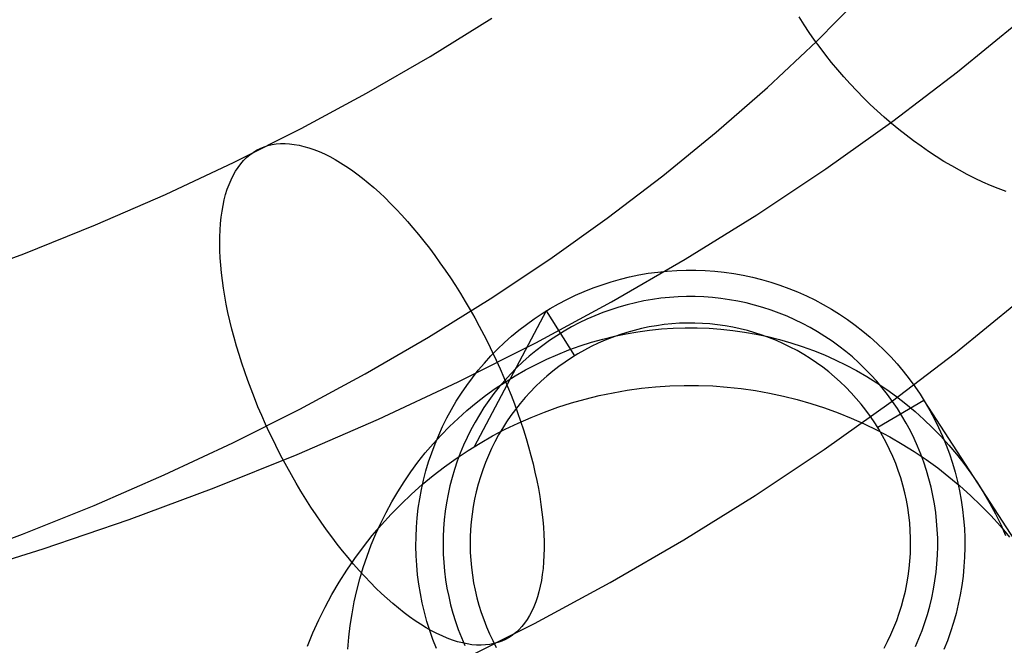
# Model space of a CAD drawing. Header units: millimetres. Extents: x 119 to 175.9, y -203.1 to -153.8.
# Tile 188 of 256: x 161.6 to 165.1, y -196.9 to -194.7. Entities that reach past the tile are written whole.
import ezdxf

# ---------------------------------------------------------------- set-up
doc = ezdxf.new("R2010")
doc.units = ezdxf.units.MM
doc.header["$MEASUREMENT"] = 0
doc.layers.add('Layer 01', color=5, linetype='Continuous', true_color=0x0000ff)

msp = doc.modelspace()

# ---------------------------------------------------------------- linework, layer by layer
at = {"layer": 'Layer 01'}
for p, q in [((164.433, -194.7532, 25.1309), (164.6002, -194.5841, 25.3096)), ((163.048, -194.8072, 23.0495), (163.2689, -194.6701, 23.1944)), ((164.3884, -194.6936, 25.1113), (164.3708, -194.6659, 25.1022)), ((164.938, -194.8627, 23.0033), (165.1602, -194.6812, 23.1953)), ((164.4068, -194.7212, 25.1196), (164.3884, -194.6936, 25.1113)), ((164.4259, -194.7486, 25.1269), (164.4068, -194.7212, 25.1196)), ((164.2575, -194.9182, 24.9565), (164.433, -194.7532, 25.1309)), ((164.4456, -194.7756, 25.1333), (164.4259, -194.7486, 25.1269)), ((164.4661, -194.8024, 25.1388), (164.4456, -194.7756, 25.1333)), ((162.8204, -194.9391, 22.91), (163.048, -194.8072, 23.0495)), ((164.4872, -194.8289, 25.1434), (164.4661, -194.8024, 25.1388)), ((164.5089, -194.855, 25.147), (164.4872, -194.8289, 25.1434)), ((164.5312, -194.8807, 25.1496), (164.5089, -194.855, 25.147)), ((164.7068, -195.039, 22.817), (164.938, -194.8627, 23.0033)), ((164.5541, -194.906, 25.1513), (164.5312, -194.8807, 25.1496)), ((164.0739, -195.079, 24.7865), (164.2575, -194.9182, 24.9565)), ((164.5775, -194.9308, 25.1521), (164.5541, -194.906, 25.1513)), ((164.6014, -194.9552, 25.1519), (164.5775, -194.9308, 25.1521)), ((162.5863, -195.0656, 22.7763), (162.8204, -194.9391, 22.91)), ((164.6258, -194.979, 25.1507), (164.6014, -194.9552, 25.1519)), ((164.6507, -195.0023, 25.1486), (164.6258, -194.979, 25.1507)), ((164.676, -195.0251, 25.1455), (164.6507, -195.0023, 25.1486)), ((164.467, -195.2097, 22.6366), (164.7068, -195.039, 22.817)), ((164.7017, -195.0472, 25.1415), (164.676, -195.0251, 25.1455)), ((162.3462, -195.1865, 22.6485), (162.5863, -195.0656, 22.7763)), ((164.7277, -195.0687, 25.1366), (164.7017, -195.0472, 25.1415)), ((164.7541, -195.0896, 25.1307), (164.7277, -195.0687, 25.1366)), ((163.8824, -195.2354, 24.6211), (164.0739, -195.079, 24.7865)), ((164.7808, -195.1098, 25.1239), (164.7541, -195.0896, 25.1307)), ((164.8077, -195.1293, 25.1162), (164.7808, -195.1098, 25.1239)), ((162.4137, -195.1511, 22.8349), (162.4262, -195.1434, 22.8041)), ((162.4262, -195.1434, 22.8041), (162.4393, -195.1368, 22.7733)), ((162.4393, -195.1368, 22.7733), (162.4529, -195.1312, 22.7425)), ((162.4529, -195.1312, 22.7425), (162.467, -195.1267, 22.7117)), ((162.467, -195.1267, 22.7117), (162.4816, -195.1233, 22.681)), ((162.4816, -195.1233, 22.681), (162.4967, -195.121, 22.6505)), ((162.4967, -195.121, 22.6505), (162.5122, -195.1197, 22.6201)), ((162.5122, -195.1197, 22.6201), (162.5282, -195.1195, 22.5899)), ((162.5282, -195.1195, 22.5899), (162.5445, -195.1204, 22.56)), ((162.5445, -195.1204, 22.56), (162.5613, -195.1224, 22.5303)), ((162.5613, -195.1224, 22.5303), (162.5785, -195.1255, 22.5009)), ((162.5785, -195.1255, 22.5009), (162.596, -195.1296, 22.4719)), ((162.596, -195.1296, 22.4719), (162.6139, -195.1348, 22.4433)), ((162.6139, -195.1348, 22.4433), (162.632, -195.1411, 22.4151)), ((162.632, -195.1411, 22.4151), (162.6505, -195.1484, 22.3873)), ((162.6505, -195.1484, 22.3873), (162.6692, -195.1568, 22.36)), ((164.8349, -195.148, 25.1075), (164.8077, -195.1293, 25.1162)), ((164.8623, -195.1661, 25.098), (164.8349, -195.148, 25.1075)), ((162.3693, -195.1922, 22.9573), (162.3795, -195.1804, 22.9269)), ((162.3795, -195.1804, 22.9269), (162.3903, -195.1696, 22.8964)), ((162.3903, -195.1696, 22.8964), (162.4017, -195.1599, 22.8657)), ((162.4017, -195.1599, 22.8657), (162.4137, -195.1511, 22.8349)), ((162.6692, -195.1568, 22.36), (162.6882, -195.1662, 22.3332)), ((162.6882, -195.1662, 22.3332), (162.7074, -195.1766, 22.307)), ((162.7074, -195.1766, 22.307), (162.7269, -195.1881, 22.2814)), ((164.8899, -195.1833, 25.0876), (164.8623, -195.1661, 25.098)), ((164.9175, -195.1998, 25.0763), (164.8899, -195.1833, 25.0876)), ((162.1001, -195.3017, 22.5268), (162.3462, -195.1865, 22.6485)), ((162.3423, -195.2335, 23.047), (162.3507, -195.2188, 23.0174)), ((162.3507, -195.2188, 23.0174), (162.3597, -195.205, 22.9874)), ((162.3597, -195.205, 22.9874), (162.3693, -195.1922, 22.9573)), ((162.7269, -195.1881, 22.2814), (162.7464, -195.2006, 22.2563)), ((162.7464, -195.2006, 22.2563), (162.7662, -195.214, 22.2319)), ((162.7662, -195.214, 22.2319), (162.7861, -195.2284, 22.2082)), ((164.2189, -195.3746, 22.4622), (164.467, -195.2097, 22.6366)), ((164.9453, -195.2155, 25.0641), (164.9175, -195.1998, 25.0763)), ((164.9732, -195.2303, 25.0511), (164.9453, -195.2155, 25.0641)), ((162.3275, -195.2658, 23.1053), (162.3346, -195.2492, 23.0763)), ((162.3346, -195.2492, 23.0763), (162.3423, -195.2335, 23.047)), ((162.7861, -195.2284, 22.2082), (162.8061, -195.2438, 22.1852)), ((162.8061, -195.2438, 22.1852), (162.8261, -195.2601, 22.1629)), ((163.6833, -195.3872, 24.4606), (163.8824, -195.2354, 24.6211)), ((165.0011, -195.2443, 25.0372), (164.9732, -195.2303, 25.0511)), ((165.029, -195.2575, 25.0226), (165.0011, -195.2443, 25.0372)), ((162.3154, -195.3017, 23.1621), (162.3211, -195.2833, 23.1339)), ((162.3211, -195.2833, 23.1339), (162.3275, -195.2658, 23.1053)), ((162.8261, -195.2601, 22.1629), (162.8463, -195.2773, 22.1413)), ((162.8463, -195.2773, 22.1413), (162.8664, -195.2954, 22.1206)), ((165.0569, -195.2697, 25.0071), (165.029, -195.2575, 25.0226)), ((165.0847, -195.2811, 24.9909), (165.0569, -195.2697, 25.0071)), ((165.1124, -195.2916, 24.9739), (165.0847, -195.2811, 24.9909)), ((161.8485, -195.411, 22.4112), (162.1001, -195.3017, 22.5268)), ((162.3059, -195.3411, 23.2171), (162.3103, -195.321, 23.1898)), ((162.3103, -195.321, 23.1898), (162.3154, -195.3017, 23.1621)), ((162.8664, -195.2954, 22.1206), (162.8866, -195.3144, 22.1006)), ((162.8866, -195.3144, 22.1006), (162.9068, -195.3342, 22.0815)), ((162.3023, -195.362, 23.2438), (162.3059, -195.3411, 23.2171)), ((162.9068, -195.3342, 22.0815), (162.9269, -195.3548, 22.0632)), ((162.9269, -195.3548, 22.0632), (162.947, -195.3763, 22.0457)), ((162.2969, -195.4062, 23.2956), (162.2992, -195.3837, 23.27)), ((162.2992, -195.3837, 23.27), (162.3023, -195.362, 23.2438)), ((162.947, -195.3763, 22.0457), (162.9669, -195.3985, 22.0292)), ((163.4767, -195.5342, 24.3052), (163.6833, -195.3872, 24.4606)), ((163.9627, -195.5337, 22.294), (164.2189, -195.3746, 22.4622)), ((161.5915, -195.5144, 22.3019), (161.8485, -195.411, 22.4112)), ((162.2944, -195.4533, 23.3449), (162.2953, -195.4294, 23.3206)), ((162.2953, -195.4294, 23.3206), (162.2969, -195.4062, 23.2956)), ((162.9669, -195.3985, 22.0292), (162.9868, -195.4215, 22.0136)), ((162.9868, -195.4215, 22.0136), (163.0065, -195.4452, 21.9989)), ((162.2942, -195.4779, 23.3686), (162.2944, -195.4533, 23.3449)), ((163.0065, -195.4452, 21.9989), (163.0261, -195.4695, 21.9852)), ((162.2947, -195.5032, 23.3916), (162.2942, -195.4779, 23.3686)), ((163.0261, -195.4695, 21.9852), (163.0455, -195.4946, 21.9725)), ((163.0455, -195.4946, 21.9725), (163.0647, -195.5202, 21.9607)), ((161.3296, -195.6116, 22.1991), (161.5915, -195.5144, 22.3019)), ((162.2959, -195.5291, 23.4138), (162.2947, -195.5032, 23.3916)), ((162.2978, -195.5555, 23.4353), (162.2959, -195.5291, 23.4138)), ((163.0647, -195.5202, 21.9607), (163.0836, -195.5465, 21.9499)), ((163.263, -195.6764, 24.1549), (163.4767, -195.5342, 24.3052)), ((163.6988, -195.6866, 22.1323), (163.9627, -195.5337, 22.294)), ((162.3003, -195.5826, 23.456), (162.2978, -195.5555, 23.4353)), ((163.0836, -195.5465, 21.9499), (163.1024, -195.5734, 21.9401)), ((162.3036, -195.6101, 23.4759), (162.3003, -195.5826, 23.456)), ((163.1024, -195.5734, 21.9401), (163.1208, -195.6007, 21.9314)), ((163.1208, -195.6007, 21.9314), (163.1389, -195.6286, 21.9236)), ((163.6971, -195.6149, -9.4635), (163.73, -195.6056, -9.4633)), ((163.73, -195.6056, -9.4633), (163.7631, -195.5974, -9.4631)), ((163.7631, -195.5974, -9.4631), (163.7965, -195.5905, -9.4629)), ((163.7965, -195.5905, -9.4629), (163.8302, -195.5846, -9.4628)), ((163.8302, -195.5846, -9.4628), (163.864, -195.58, -9.4627)), ((163.864, -195.58, -9.4627), (163.898, -195.5765, -9.4626)), ((163.898, -195.5765, -9.4626), (163.932, -195.5742, -9.4626)), ((163.932, -195.5742, -9.4626), (163.9662, -195.5731, -9.4626)), ((163.9662, -195.5731, -9.4626), (164.0003, -195.5732, -9.4626)), ((164.0003, -195.5732, -9.4626), (164.0344, -195.5745, -9.4626)), ((164.0344, -195.5745, -9.4626), (164.0685, -195.5769, -9.4626)), ((164.0685, -195.5769, -9.4626), (164.1024, -195.5805, -9.4627)), ((164.1024, -195.5805, -9.4627), (164.1362, -195.5853, -9.4628)), ((164.1362, -195.5853, -9.4628), (164.1699, -195.5913, -9.4629)), ((164.1699, -195.5913, -9.4629), (164.2033, -195.5984, -9.4631)), ((164.2033, -195.5984, -9.4631), (164.2364, -195.6067, -9.4633)), ((164.2364, -195.6067, -9.4633), (164.2692, -195.6162, -9.4635)), ((162.3076, -195.6381, 23.495), (162.3036, -195.6101, 23.4759)), ((162.3122, -195.6666, 23.5132), (162.3076, -195.6381, 23.495)), ((163.1389, -195.6286, 21.9236), (163.1568, -195.657, 21.917)), ((163.6007, -195.6495, -9.4642), (163.6324, -195.6368, -9.4639)), ((163.6324, -195.6368, -9.4639), (163.6646, -195.6253, -9.4637)), ((163.6646, -195.6253, -9.4637), (163.6971, -195.6149, -9.4635)), ((164.2692, -195.6162, -9.4635), (164.3017, -195.6267, -9.4637)), ((164.3017, -195.6267, -9.4637), (164.3337, -195.6384, -9.464)), ((164.3337, -195.6384, -9.464), (164.3654, -195.6512, -9.4642)), ((162.3176, -195.6956, 23.5306), (162.3122, -195.6666, 23.5132)), ((163.0423, -195.8134, 24.0101), (163.263, -195.6764, 24.1549)), ((163.1568, -195.657, 21.917), (163.1742, -195.6857, 21.9113)), ((163.5085, -195.6939, -9.4652), (163.5387, -195.678, -9.4648)), ((163.5387, -195.678, -9.4648), (163.5695, -195.6632, -9.4645)), ((163.5695, -195.6632, -9.4645), (163.6007, -195.6495, -9.4642)), ((163.8451, -195.6784, -9.5632), (163.8147, -195.6837, -9.5633)), ((163.8756, -195.6742, -9.5631), (163.8451, -195.6784, -9.5632)), ((163.9062, -195.6711, -9.5631), (163.8756, -195.6742, -9.5631)), ((163.9369, -195.669, -9.563), (163.9062, -195.6711, -9.5631)), ((163.9676, -195.668, -9.563), (163.9369, -195.669, -9.563)), ((163.9984, -195.6681, -9.563), (163.9676, -195.668, -9.563)), ((164.0292, -195.6692, -9.563), (163.9984, -195.6681, -9.563)), ((164.0599, -195.6715, -9.5631), (164.0292, -195.6692, -9.563)), ((164.0905, -195.6747, -9.5631), (164.0599, -195.6715, -9.5631)), ((164.1209, -195.6791, -9.5632), (164.0905, -195.6747, -9.5631)), ((164.3654, -195.6512, -9.4642), (164.3966, -195.6651, -9.4645)), ((164.3966, -195.6651, -9.4645), (164.4273, -195.6801, -9.4649)), ((162.3236, -195.7249, 23.547), (162.3176, -195.6956, 23.5306)), ((163.1742, -195.6857, 21.9113), (163.1914, -195.7149, 21.9068)), ((163.4274, -195.8333, 21.9773), (163.6988, -195.6866, 22.1323)), ((163.4498, -195.7287, -9.4659), (163.4788, -195.7108, -9.4655)), ((163.4788, -195.7108, -9.4655), (163.5085, -195.6939, -9.4652)), ((163.7251, -195.7057, -9.5638), (163.6958, -195.715, -9.564)), ((163.7547, -195.6973, -9.5636), (163.7251, -195.7057, -9.5638)), ((163.7846, -195.69, -9.5635), (163.7547, -195.6973, -9.5636)), ((163.8147, -195.6837, -9.5633), (163.7846, -195.69, -9.5635)), ((164.1512, -195.6844, -9.5633), (164.1209, -195.6791, -9.5632)), ((164.1813, -195.6909, -9.5635), (164.1512, -195.6844, -9.5633)), ((164.2112, -195.6983, -9.5636), (164.1813, -195.6909, -9.5635)), ((164.2408, -195.7068, -9.5638), (164.2112, -195.6983, -9.5636)), ((164.27, -195.7164, -9.564), (164.2408, -195.7068, -9.5638)), ((164.4273, -195.6801, -9.4649), (164.4574, -195.6961, -9.4652)), ((164.4574, -195.6961, -9.4652), (164.487, -195.7131, -9.4656)), ((164.487, -195.7131, -9.4656), (164.516, -195.7312, -9.466)), ((164.9315, -195.8694, 23.9634), (165.1535, -195.6881, 24.1551)), ((162.3302, -195.7545, 23.5626), (162.3236, -195.7249, 23.547)), ((163.1914, -195.7149, 21.9068), (163.2081, -195.7445, 21.9033)), ((163.4642, -195.7196, -9.4657), (163.2058, -196.2061, 32.4373)), ((163.2081, -195.7445, 21.9033), (163.2244, -195.7744, 21.9008)), ((163.3936, -195.7676, -9.4668), (163.4214, -195.7477, -9.4663)), ((163.4214, -195.7477, -9.4663), (163.4498, -195.7287, -9.4659)), ((163.4642, -195.7196, -9.4657), (163.5662, -195.8806, -9.666)), ((163.6101, -195.7492, -9.5647), (163.5824, -195.7626, -9.565)), ((163.6383, -195.7368, -9.5645), (163.6101, -195.7492, -9.5647)), ((163.6668, -195.7254, -9.5642), (163.6383, -195.7368, -9.5645)), ((163.6958, -195.715, -9.564), (163.6668, -195.7254, -9.5642)), ((164.2989, -195.7269, -9.5643), (164.27, -195.7164, -9.564)), ((164.3275, -195.7384, -9.5645), (164.2989, -195.7269, -9.5643)), ((164.3556, -195.7509, -9.5648), (164.3275, -195.7384, -9.5645)), ((164.516, -195.7312, -9.466), (164.5443, -195.7503, -9.4664)), ((162.3375, -195.7845, 23.5772), (162.3302, -195.7545, 23.5626)), ((162.3455, -195.8148, 23.5908), (162.3375, -195.7845, 23.5772)), ((163.2244, -195.7744, 21.9008), (163.2404, -195.8045, 21.8994)), ((163.3666, -195.7884, -9.4672), (163.3936, -195.7676, -9.4668)), ((163.5551, -195.7769, -9.5653), (163.5284, -195.7921, -9.5657)), ((163.5824, -195.7626, -9.565), (163.5551, -195.7769, -9.5653)), ((163.8061, -195.7825, -9.6639), (163.7795, -195.789, -9.664)), ((163.8329, -195.7769, -9.6637), (163.8061, -195.7825, -9.6639)), ((163.8599, -195.7722, -9.6636), (163.8329, -195.7769, -9.6637)), ((163.8348, -195.7883, 11.4895), (163.8772, -195.7839, 11.4896)), ((163.8871, -195.7685, -9.6636), (163.8599, -195.7722, -9.6636)), ((163.8772, -195.7839, 11.4896), (163.9198, -195.7811, 11.4897)), ((163.9144, -195.7657, -9.6635), (163.8871, -195.7685, -9.6636)), ((163.9417, -195.7638, -9.6635), (163.9144, -195.7657, -9.6635)), ((163.9198, -195.7811, 11.4897), (163.9625, -195.7797, 11.4897)), ((163.9691, -195.763, -9.6634), (163.9417, -195.7638, -9.6635)), ((163.9625, -195.7797, 11.4897), (164.0052, -195.7798, 11.4897)), ((163.9965, -195.763, -9.6634), (163.9691, -195.763, -9.6634)), ((164.0239, -195.764, -9.6635), (163.9965, -195.763, -9.6634)), ((164.0052, -195.7798, 11.4897), (164.0478, -195.7814, 11.4897)), ((164.0512, -195.766, -9.6635), (164.0239, -195.764, -9.6635)), ((164.0478, -195.7814, 11.4897), (164.0904, -195.7844, 11.4896)), ((164.0785, -195.7689, -9.6636), (164.0512, -195.766, -9.6635)), ((164.1056, -195.7728, -9.6636), (164.0785, -195.7689, -9.6636)), ((164.0904, -195.7844, 11.4896), (164.1328, -195.789, 11.4895)), ((164.1326, -195.7776, -9.6637), (164.1056, -195.7728, -9.6636)), ((164.1594, -195.7833, -9.6639), (164.1326, -195.7776, -9.6637)), ((164.186, -195.7899, -9.664), (164.1594, -195.7833, -9.6639)), ((164.3832, -195.7644, -9.5651), (164.3556, -195.7509, -9.5648)), ((164.4104, -195.7789, -9.5654), (164.3832, -195.7644, -9.5651)), ((164.4371, -195.7942, -9.5657), (164.4104, -195.7789, -9.5654)), ((164.5443, -195.7503, -9.4664), (164.572, -195.7703, -9.4668)), ((164.572, -195.7703, -9.4668), (164.5989, -195.7913, -9.4673)), ((162.3541, -195.8453, 23.6035), (162.3455, -195.8148, 23.5908)), ((162.8149, -195.9451, 23.8708), (163.0423, -195.8134, 24.0101)), ((163.2404, -195.8045, 21.8994), (163.2559, -195.835, 21.8991)), ((163.3148, -195.8329, -9.4682), (163.3403, -195.8102, -9.4677)), ((163.3403, -195.8102, -9.4677), (163.3666, -195.7884, -9.4672)), ((163.5022, -195.8083, -9.566), (163.4766, -195.8254, -9.5664)), ((163.5284, -195.7921, -9.5657), (163.5022, -195.8083, -9.566)), ((163.6672, -195.8203, 11.4889), (163.7086, -195.8101, 11.4891)), ((163.7012, -195.8141, -9.6645), (163.6758, -195.8242, -9.6648)), ((163.727, -195.8048, -9.6643), (163.7012, -195.8141, -9.6645)), ((163.7086, -195.8101, 11.4891), (163.7504, -195.8014, 11.4893)), ((163.7531, -195.7964, -9.6642), (163.727, -195.8048, -9.6643)), ((163.7504, -195.8014, 11.4893), (163.7925, -195.7941, 11.4894)), ((163.7795, -195.789, -9.664), (163.7531, -195.7964, -9.6642)), ((163.7925, -195.7941, 11.4894), (163.8348, -195.7883, 11.4895)), ((164.1328, -195.789, 11.4895), (164.1751, -195.795, 11.4894)), ((164.1751, -195.795, 11.4894), (164.2171, -195.8024, 11.4892)), ((164.2123, -195.7975, -9.6642), (164.186, -195.7899, -9.664)), ((164.2384, -195.806, -9.6644), (164.2123, -195.7975, -9.6642)), ((164.2171, -195.8024, 11.4892), (164.2588, -195.8114, 11.489)), ((164.2641, -195.8154, -9.6646), (164.2384, -195.806, -9.6644)), ((164.2588, -195.8114, 11.489), (164.3002, -195.8217, 11.4888)), ((164.2895, -195.8256, -9.6648), (164.2641, -195.8154, -9.6646)), ((164.4632, -195.8105, -9.5661), (164.4371, -195.7942, -9.5657)), ((164.4887, -195.8277, -9.5664), (164.4632, -195.8105, -9.5661)), ((164.5989, -195.7913, -9.4673), (164.6251, -195.8132, -9.4677)), ((164.6251, -195.8132, -9.4677), (164.6505, -195.836, -9.4682)), ((162.3634, -195.876, 23.6152), (162.3541, -195.8453, 23.6035)), ((163.1489, -195.9735, 21.8291), (163.4274, -195.8333, 21.9773)), ((163.2559, -195.835, 21.8991), (163.2709, -195.8656, 21.8999)), ((163.2901, -195.8564, -9.4687), (163.3148, -195.8329, -9.4682)), ((163.4516, -195.8433, -9.5668), (163.4272, -195.8621, -9.5672)), ((163.4766, -195.8254, -9.5664), (163.4516, -195.8433, -9.5668)), ((163.5453, -195.8593, 11.488), (163.5855, -195.8449, 11.4883)), ((163.5855, -195.8449, 11.4883), (163.6261, -195.8319, 11.4886)), ((163.626, -195.8471, -9.6653), (163.6017, -195.8599, -9.6655)), ((163.6507, -195.8353, -9.665), (163.626, -195.8471, -9.6653)), ((163.6261, -195.8319, 11.4886), (163.6672, -195.8203, 11.4889)), ((163.6758, -195.8242, -9.6648), (163.6507, -195.8353, -9.665)), ((164.3146, -195.8368, -9.665), (164.2895, -195.8256, -9.6648)), ((164.3002, -195.8217, 11.4888), (164.3413, -195.8335, 11.4886)), ((164.3392, -195.8488, -9.6653), (164.3146, -195.8368, -9.665)), ((164.3634, -195.8616, -9.6656), (164.3392, -195.8488, -9.6653)), ((164.3413, -195.8335, 11.4886), (164.3818, -195.8467, 11.4883)), ((164.3818, -195.8467, 11.4883), (164.4219, -195.8613, 11.488)), ((164.5136, -195.8458, -9.5668), (164.4887, -195.8277, -9.5664)), ((164.5379, -195.8647, -9.5672), (164.5136, -195.8458, -9.5668)), ((164.6505, -195.836, -9.4682), (164.6751, -195.8596, -9.4687)), ((162.3732, -195.9069, 23.6259), (162.3634, -195.876, 23.6152)), ((163.2432, -195.906, -9.4697), (163.2662, -195.8808, -9.4692)), ((163.2662, -195.8808, -9.4692), (163.2901, -195.8564, -9.4687)), ((163.2709, -195.8656, 21.8999), (163.2854, -195.8964, 21.9017)), ((163.4035, -195.8817, -9.5676), (163.3805, -195.9022, -9.5681)), ((163.4272, -195.8621, -9.5672), (163.4035, -195.8817, -9.5676)), ((163.4666, -195.8923, 11.4873), (163.5057, -195.8751, 11.4877)), ((163.5057, -195.8751, 11.4877), (163.5453, -195.8593, 11.488)), ((163.5546, -195.8879, -9.6661), (163.5318, -195.903, -9.6665)), ((163.5779, -195.8735, -9.6658), (163.5546, -195.8879, -9.6661)), ((163.6017, -195.8599, -9.6655), (163.5779, -195.8735, -9.6658)), ((164.3871, -195.8753, -9.6659), (164.3634, -195.8616, -9.6656)), ((164.4104, -195.8898, -9.6662), (164.3871, -195.8753, -9.6659)), ((164.4331, -195.9051, -9.6665), (164.4104, -195.8898, -9.6662)), ((164.4219, -195.8613, 11.488), (164.4615, -195.8773, 11.4876)), ((164.4615, -195.8773, 11.4876), (164.5005, -195.8947, 11.4872)), ((164.5615, -195.8844, -9.5677), (164.5379, -195.8647, -9.5672)), ((164.5844, -195.9049, -9.5681), (164.5615, -195.8844, -9.5677)), ((164.6751, -195.8596, -9.4687), (164.6989, -195.8841, -9.4693)), ((164.6989, -195.8841, -9.4693), (164.7218, -195.9095, -9.4698)), ((164.7005, -196.0455, 23.7772), (164.9315, -195.8694, 23.9634)), ((162.3837, -195.9379, 23.6356), (162.3732, -195.9069, 23.6259)), ((163.221, -195.932, -9.4703), (163.2432, -195.906, -9.4697)), ((163.2854, -195.8964, 21.9017), (163.2995, -195.9274, 21.9046)), ((163.3582, -195.9234, -9.5685), (163.3367, -195.9454, -9.569)), ((163.3805, -195.9022, -9.5681), (163.3582, -195.9234, -9.5685)), ((163.3904, -195.9307, 11.4865), (163.4281, -195.9108, 11.4869)), ((163.4281, -195.9108, 11.4869), (163.4666, -195.8923, 11.4873)), ((163.5095, -195.919, -9.6668), (163.4879, -195.9358, -9.6672)), ((163.5318, -195.903, -9.6665), (163.5095, -195.919, -9.6668)), ((164.4553, -195.9212, -9.6669), (164.4331, -195.9051, -9.6665)), ((164.4769, -195.938, -9.6672), (164.4553, -195.9212, -9.6669)), ((164.5005, -195.8947, 11.4872), (164.5389, -195.9134, 11.4868)), ((164.5389, -195.9134, 11.4868), (164.5766, -195.9334, 11.4864)), ((164.6066, -195.9263, -9.5686), (164.5844, -195.9049, -9.5681)), ((164.7218, -195.9095, -9.4698), (164.7438, -195.9356, -9.4704)), ((162.3947, -195.9691, 23.6443), (162.3837, -195.9379, 23.6356)), ((162.5811, -196.0715, 23.7373), (162.8149, -195.9451, 23.8708)), ((163.1795, -195.9863, -9.4715), (163.1998, -195.9588, -9.4709)), ((163.1998, -195.9588, -9.4709), (163.221, -195.932, -9.4703)), ((163.2995, -195.9274, 21.9046), (163.313, -195.9585, 21.9086)), ((163.313, -195.9585, 21.9086), (163.326, -195.9897, 21.9136)), ((163.3367, -195.9454, -9.569), (163.316, -195.9681, -9.5695)), ((163.317, -195.9742, 11.4855), (163.3533, -195.9518, 11.486)), ((163.3533, -195.9518, 11.486), (163.3904, -195.9307, 11.4865)), ((163.4668, -195.9532, -9.6675), (163.4463, -195.9715, -9.6679)), ((163.4879, -195.9358, -9.6672), (163.4668, -195.9532, -9.6675)), ((164.498, -195.9556, -9.6676), (164.4769, -195.938, -9.6672)), ((164.5184, -195.9739, -9.668), (164.498, -195.9556, -9.6676)), ((164.5766, -195.9334, 11.4864), (164.6135, -195.9547, 11.486)), ((164.628, -195.9484, -9.569), (164.6066, -195.9263, -9.5686)), ((164.6135, -195.9547, 11.486), (164.6497, -195.9773, 11.4855)), ((164.6487, -195.9712, -9.5695), (164.628, -195.9484, -9.569)), ((164.7438, -195.9356, -9.4704), (164.7649, -195.9624, -9.471)), ((162.4063, -196.0002, 23.6519), (162.3947, -195.9691, 23.6443)), ((162.8635, -196.107, 21.6879), (163.1489, -195.9735, 21.8291)), ((163.1602, -196.0144, -9.4721), (163.1795, -195.9863, -9.4715)), ((163.296, -195.9915, -9.57), (163.2769, -196.0156, -9.5705)), ((163.2815, -195.9979, 11.485), (163.317, -195.9742, 11.4855)), ((163.316, -195.9681, -9.5695), (163.296, -195.9915, -9.57)), ((163.326, -195.9897, 21.9136), (163.3385, -196.0209, 21.9197)), ((163.4264, -195.9904, -9.6683), (163.4073, -196.0099, -9.6688)), ((163.4463, -195.9715, -9.6679), (163.4264, -195.9904, -9.6683)), ((163.8055, -195.9966, 32.4418), (163.8565, -195.9914, 32.4419)), ((163.8565, -195.9914, 32.4419), (163.9076, -195.9879, 32.442)), ((163.9076, -195.9879, 32.442), (163.9588, -195.9863, 32.442)), ((163.9588, -195.9863, 32.442), (164.01, -195.9864, 32.442)), ((164.01, -195.9864, 32.442), (164.0612, -195.9883, 32.442)), ((164.0612, -195.9883, 32.442), (164.1123, -195.992, 32.4419)), ((164.1123, -195.992, 32.4419), (164.1632, -195.9974, 32.4418)), ((164.5381, -195.9929, -9.6684), (164.5184, -195.9739, -9.668)), ((164.5572, -196.0126, -9.6688), (164.5381, -195.9929, -9.6684)), ((164.6685, -195.9947, -9.5701), (164.6487, -195.9712, -9.5695)), ((164.6497, -195.9773, 11.4855), (164.6852, -196.0011, 11.485)), ((164.6875, -196.0189, -9.5706), (164.6685, -195.9947, -9.5701)), ((164.7649, -195.9624, -9.471), (164.785, -195.99, -9.4716)), ((164.785, -195.99, -9.4716), (164.8042, -196.0182, -9.4722)), ((162.4185, -196.0314, 23.6585), (162.4063, -196.0002, 23.6519)), ((162.4313, -196.0626, 23.6641), (162.4185, -196.0314, 23.6585)), ((163.1419, -196.0432, -9.4727), (163.1602, -196.0144, -9.4721)), ((163.213, -196.0488, 11.4839), (163.2468, -196.0228, 11.4845)), ((163.2468, -196.0228, 11.4845), (163.2815, -195.9979, 11.485)), ((163.2769, -196.0156, -9.5705), (163.2586, -196.0404, -9.571)), ((163.3385, -196.0209, 21.9197), (163.3504, -196.0521, 21.9268)), ((163.3888, -196.0302, -9.6692), (163.371, -196.051, -9.6697)), ((163.4073, -196.0099, -9.6688), (163.3888, -196.0302, -9.6692)), ((163.6044, -196.035, 32.441), (163.6542, -196.0227, 32.4412)), ((163.6542, -196.0227, 32.4412), (163.7043, -196.0123, 32.4415)), ((163.7043, -196.0123, 32.4415), (163.7548, -196.0035, 32.4416)), ((163.7548, -196.0035, 32.4416), (163.8055, -195.9966, 32.4418)), ((164.1632, -195.9974, 32.4418), (164.2139, -196.0046, 32.4416)), ((164.2139, -196.0046, 32.4416), (164.2643, -196.0136, 32.4414)), ((164.2643, -196.0136, 32.4414), (164.3144, -196.0243, 32.4412)), ((164.3144, -196.0243, 32.4412), (164.3641, -196.0367, 32.4409)), ((164.5756, -196.0329, -9.6693), (164.5572, -196.0126, -9.6688)), ((164.6852, -196.0011, 11.485), (164.7197, -196.0262, 11.4844)), ((164.7057, -196.0437, -9.5711), (164.6875, -196.0189, -9.5706)), ((164.7197, -196.0262, 11.4844), (164.7534, -196.0524, 11.4838)), ((164.8042, -196.0182, -9.4722), (164.8224, -196.0471, -9.4728)), ((162.4446, -196.0938, 23.6685), (162.4313, -196.0626, 23.6641)), ((163.1246, -196.0726, -9.4733), (163.1419, -196.0432, -9.4727)), ((163.1801, -196.0761, 11.4833), (163.213, -196.0488, 11.4839)), ((163.2412, -196.0658, -9.5716), (163.2247, -196.0917, -9.5721)), ((163.2586, -196.0404, -9.571), (163.2412, -196.0658, -9.5716)), ((163.3504, -196.0521, 21.9268), (163.3618, -196.0832, 21.9349)), ((163.371, -196.051, -9.6697), (163.354, -196.0725, -9.6701)), ((163.4582, -196.0818, 32.44), (163.5064, -196.0645, 32.4403)), ((163.5064, -196.0645, 32.4403), (163.5552, -196.0489, 32.4407)), ((163.5552, -196.0489, 32.4407), (163.6044, -196.035, 32.441)), ((164.3641, -196.0367, 32.4409), (164.4133, -196.0509, 32.4406)), ((164.4133, -196.0509, 32.4406), (164.462, -196.0667, 32.4403)), ((164.4609, -196.2161, 23.5969), (164.7005, -196.0455, 23.7772)), ((164.462, -196.0667, 32.4403), (164.5101, -196.0842, 32.4399)), ((164.5932, -196.0539, -9.6697), (164.5756, -196.0329, -9.6693)), ((164.6102, -196.0754, -9.6702), (164.5932, -196.0539, -9.6697)), ((164.818, -196.0398, -9.4726), (164.6528, -196.1375, -9.6715)), ((164.723, -196.0692, -9.5717), (164.7057, -196.0437, -9.5711)), ((164.7534, -196.0524, 11.4838), (164.7861, -196.0798, 11.4833)), ((164.818, -196.0398, -9.4726), (165.2365, -196.6863, 32.4269)), ((164.8224, -196.0471, -9.4728), (164.8396, -196.0766, -9.4734)), ((162.3412, -196.1922, 23.6096), (162.5811, -196.0715, 23.7373)), ((162.4584, -196.1248, 23.672), (162.4446, -196.0938, 23.6685)), ((163.1083, -196.1026, -9.474), (163.1246, -196.0726, -9.4733)), ((163.1482, -196.1044, 11.4827), (163.1801, -196.0761, 11.4833)), ((163.2247, -196.0917, -9.5721), (163.2091, -196.1183, -9.5727)), ((163.3377, -196.0945, -9.6706), (163.3222, -196.1171, -9.6711)), ((163.354, -196.0725, -9.6701), (163.3377, -196.0945, -9.6706)), ((163.3618, -196.0832, 21.9349), (163.3725, -196.1143, 21.9441)), ((163.3637, -196.1214, 32.4391), (163.4106, -196.1008, 32.4395)), ((163.4106, -196.1008, 32.4395), (163.4582, -196.0818, 32.44)), ((164.5101, -196.0842, 32.4399), (164.5576, -196.1034, 32.4395)), ((164.6263, -196.0975, -9.6707), (164.6102, -196.0754, -9.6702)), ((164.6417, -196.1202, -9.6711), (164.6263, -196.0975, -9.6707)), ((164.7394, -196.0952, -9.5722), (164.723, -196.0692, -9.5717)), ((164.7549, -196.1218, -9.5728), (164.7394, -196.0952, -9.5722)), ((164.7861, -196.0798, 11.4833), (164.8179, -196.1083, 11.4826)), ((164.8396, -196.0766, -9.4734), (164.8557, -196.1067, -9.4741)), ((162.4727, -196.1557, 23.6743), (162.4584, -196.1248, 23.672)), ((162.5717, -196.2338, 21.5538), (162.8635, -196.107, 21.6879)), ((163.0789, -196.1643, -9.4753), (163.0931, -196.1332, -9.4747)), ((163.0875, -196.1643, 11.4814), (163.1173, -196.1339, 11.4821)), ((163.0931, -196.1332, -9.4747), (163.1083, -196.1026, -9.474)), ((163.1173, -196.1339, 11.4821), (163.1482, -196.1044, 11.4827)), ((163.2091, -196.1183, -9.5727), (163.1944, -196.1453, -9.5733)), ((163.3222, -196.1171, -9.6711), (163.3075, -196.1403, -9.6716)), ((163.3176, -196.1436, 32.4386), (163.3637, -196.1214, 32.4391)), ((163.3725, -196.1143, 21.9441), (163.3827, -196.1453, 21.9543)), ((164.5576, -196.1034, 32.4395), (164.6044, -196.1243, 32.439)), ((164.6044, -196.1243, 32.439), (164.6504, -196.1467, 32.4386)), ((164.6563, -196.1434, -9.6716), (164.6417, -196.1202, -9.6711)), ((164.7694, -196.1489, -9.5734), (164.7549, -196.1218, -9.5728)), ((164.8179, -196.1083, 11.4826), (164.8486, -196.1378, 11.482)), ((164.8557, -196.1067, -9.4741), (164.8708, -196.1373, -9.4747)), ((164.8708, -196.1373, -9.4747), (164.8848, -196.1684, -9.4754)), ((162.4875, -196.1865, 23.6756), (162.4727, -196.1557, 23.6743)), ((163.0587, -196.1959, 11.4807), (163.0875, -196.1643, 11.4814)), ((163.0658, -196.1958, -9.476), (163.0789, -196.1643, -9.4753)), ((163.1944, -196.1453, -9.5733), (163.1807, -196.1728, -9.5739)), ((163.2278, -196.1928, 32.4376), (163.2722, -196.1674, 32.4381)), ((163.2722, -196.1674, 32.4381), (163.3176, -196.1436, 32.4386)), ((163.2936, -196.1639, -9.6721), (163.2805, -196.188, -9.6726)), ((163.3075, -196.1403, -9.6716), (163.2936, -196.1639, -9.6721)), ((163.3827, -196.1453, 21.9543), (163.3922, -196.1761, 21.9655)), ((164.6504, -196.1467, 32.4386), (164.6957, -196.1707, 32.438)), ((164.6701, -196.1671, -9.6722), (164.6563, -196.1434, -9.6716)), ((164.6831, -196.1912, -9.6727), (164.6701, -196.1671, -9.6722)), ((164.6957, -196.1707, 32.438), (164.74, -196.1963, 32.4375)), ((164.783, -196.1765, -9.574), (164.7694, -196.1489, -9.5734)), ((164.8486, -196.1378, 11.482), (164.8784, -196.1685, 11.4813)), ((164.8784, -196.1685, 11.4813), (164.907, -196.2001, 11.4807)), ((164.8848, -196.1684, -9.4754), (164.8978, -196.2, -9.4761)), ((162.0954, -196.3073, 23.4879), (162.3412, -196.1922, 23.6096)), ((162.5027, -196.217, 23.6759), (162.4875, -196.1865, 23.6756)), ((163.031, -196.2283, 11.48), (163.0587, -196.1959, 11.4807)), ((163.0539, -196.2278, -9.4767), (163.0658, -196.1958, -9.476)), ((163.1679, -196.2008, -9.5745), (163.1562, -196.2293, -9.5751)), ((163.1807, -196.1728, -9.5739), (163.1679, -196.2008, -9.5745)), ((163.1842, -196.2197, 32.437), (163.2278, -196.1928, 32.4376)), ((163.2805, -196.188, -9.6726), (163.2683, -196.2125, -9.6731)), ((163.3922, -196.1761, 21.9655), (163.4011, -196.2067, 21.9777)), ((163.4011, -196.2067, 21.9777), (163.4094, -196.2371, 21.9909)), ((164.6952, -196.2158, -9.6732), (164.6831, -196.1912, -9.6727)), ((164.74, -196.1963, 32.4375), (164.7835, -196.2234, 32.4369)), ((164.7956, -196.2046, -9.5746), (164.783, -196.1765, -9.574)), ((164.8073, -196.2331, -9.5752), (164.7956, -196.2046, -9.5746)), ((164.8978, -196.2, -9.4761), (164.9096, -196.232, -9.4768)), ((164.907, -196.2001, 11.4807), (164.9345, -196.2327, 11.4799)), ((162.2738, -196.3537, 21.4271), (162.5717, -196.2338, 21.5538)), ((162.5184, -196.2473, 23.675), (162.5027, -196.217, 23.6759)), ((163.0045, -196.2618, 11.4793), (163.031, -196.2283, 11.48)), ((163.043, -196.2601, -9.4774), (163.0539, -196.2278, -9.4767)), ((163.1416, -196.2481, 32.4364), (163.1842, -196.2197, 32.437)), ((163.1562, -196.2293, -9.5751), (163.1454, -196.2581, -9.5757)), ((163.257, -196.2374, -9.6737), (163.2465, -196.2627, -9.6742)), ((163.2683, -196.2125, -9.6731), (163.257, -196.2374, -9.6737)), ((163.4094, -196.2371, 21.9909), (163.4171, -196.2672, 22.005)), ((164.213, -196.3809, 23.4227), (164.4609, -196.2161, 23.5969)), ((164.7064, -196.2408, -9.6738), (164.6952, -196.2158, -9.6732)), ((164.7168, -196.2661, -9.6743), (164.7064, -196.2408, -9.6738)), ((164.7835, -196.2234, 32.4369), (164.826, -196.252, 32.4363)), ((164.8179, -196.2619, -9.5758), (164.8073, -196.2331, -9.5752)), ((164.9096, -196.232, -9.4768), (164.9203, -196.2645, -9.4775)), ((164.9345, -196.2327, 11.4799), (164.9609, -196.2663, 11.4792)), ((162.5346, -196.2774, 23.6731), (162.5184, -196.2473, 23.675)), ((162.5511, -196.3071, 23.6701), (162.5346, -196.2774, 23.6731)), ((162.9792, -196.2961, 11.4786), (163.0045, -196.2618, 11.4793)), ((163.0333, -196.2929, -9.4781), (163.043, -196.2601, -9.4774)), ((163.0594, -196.3092, 32.435), (163.0999, -196.278, 32.4357)), ((163.0999, -196.278, 32.4357), (163.1416, -196.2481, 32.4364)), ((163.1454, -196.2581, -9.5757), (163.1356, -196.2873, -9.5764)), ((163.2465, -196.2627, -9.6742), (163.2369, -196.2884, -9.6748)), ((163.4171, -196.2672, 22.005), (163.4241, -196.2971, 22.0201)), ((164.7263, -196.2918, -9.6749), (164.7168, -196.2661, -9.6743)), ((164.8276, -196.2912, -9.5765), (164.8179, -196.2619, -9.5758)), ((164.826, -196.252, 32.4363), (164.8675, -196.282, 32.4356)), ((164.9203, -196.2645, -9.4775), (164.9298, -196.2972, -9.4782)), ((164.9609, -196.2663, 11.4792), (164.9861, -196.3007, 11.4785)), ((161.844, -196.4165, 23.3725), (162.0954, -196.3073, 23.4879)), ((162.568, -196.3364, 23.6661), (162.5511, -196.3071, 23.6701)), ((162.955, -196.3313, 11.4778), (162.9792, -196.2961, 11.4786)), ((163.02, -196.3419, 32.4343), (163.0594, -196.3092, 32.435)), ((163.0247, -196.3259, -9.4788), (163.0333, -196.2929, -9.4781)), ((163.1356, -196.2873, -9.5764), (163.1268, -196.3167, -9.577)), ((163.2369, -196.2884, -9.6748), (163.2282, -196.3144, -9.6753)), ((163.4241, -196.2971, 22.0201), (163.4304, -196.3266, 22.0361)), ((164.7349, -196.3178, -9.6754), (164.7263, -196.2918, -9.6749)), ((164.8362, -196.3207, -9.5771), (164.8276, -196.2912, -9.5765)), ((164.8675, -196.282, 32.4356), (164.9079, -196.3135, 32.435)), ((164.9079, -196.3135, 32.435), (164.9471, -196.3464, 32.4342)), ((164.9298, -196.2972, -9.4782), (164.9383, -196.3303, -9.4789)), ((164.9861, -196.3007, 11.4785), (165.01, -196.336, 11.4777)), ((162.5853, -196.3654, 23.661), (162.568, -196.3364, 23.6661)), ((162.9321, -196.3673, 11.477), (162.955, -196.3313, 11.4778)), ((162.9817, -196.3759, 32.4336), (163.02, -196.3419, 32.4343)), ((163.0173, -196.3592, -9.4795), (163.0247, -196.3259, -9.4788)), ((163.1191, -196.3465, -9.5776), (163.1124, -196.3766, -9.5783)), ((163.1268, -196.3167, -9.577), (163.1191, -196.3465, -9.5776)), ((163.2204, -196.3406, -9.6759), (163.2135, -196.3672, -9.6765)), ((163.2282, -196.3144, -9.6753), (163.2204, -196.3406, -9.6759)), ((163.4304, -196.3266, 22.0361), (163.4361, -196.3557, 22.053)), ((164.7426, -196.3441, -9.676), (164.7349, -196.3178, -9.6754)), ((164.7493, -196.3707, -9.6766), (164.7426, -196.3441, -9.676)), ((164.8438, -196.3505, -9.5777), (164.8362, -196.3207, -9.5771)), ((164.9383, -196.3303, -9.4789), (164.9455, -196.3637, -9.4796)), ((164.9471, -196.3464, 32.4342), (164.9853, -196.3806, 32.4335)), ((165.01, -196.336, 11.4777), (165.0328, -196.3722, 11.4769)), ((161.97, -196.4665, 21.3079), (162.2738, -196.3537, 21.4271)), ((162.603, -196.394, 23.6548), (162.5853, -196.3654, 23.661)), ((162.9105, -196.4041, 11.4762), (162.9321, -196.3673, 11.477)), ((162.9446, -196.4113, 32.4328), (162.9817, -196.3759, 32.4336)), ((163.011, -196.3928, -9.4803), (163.0173, -196.3592, -9.4795)), ((163.1124, -196.3766, -9.5783), (163.1068, -196.4068, -9.579)), ((163.2135, -196.3672, -9.6765), (163.2075, -196.3939, -9.6771)), ((163.4361, -196.3557, 22.053), (163.4411, -196.3844, 22.0708)), ((163.4411, -196.3844, 22.0708), (163.4454, -196.4127, 22.0894)), ((163.957, -196.5398, 23.2547), (164.213, -196.3809, 23.4227)), ((164.7552, -196.3975, -9.6771), (164.7493, -196.3707, -9.6766)), ((164.8504, -196.3806, -9.5784), (164.8438, -196.3505, -9.5777)), ((164.8559, -196.4108, -9.579), (164.8504, -196.3806, -9.5784)), ((164.9455, -196.3637, -9.4796), (164.9517, -196.3973, -9.4804)), ((164.9853, -196.3806, 32.4335), (165.0222, -196.4161, 32.4327)), ((165.0328, -196.3722, 11.4769), (165.0542, -196.409, 11.4761)), ((161.5873, -196.5198, 23.2633), (161.844, -196.4165, 23.3725)), ((162.621, -196.4221, 23.6476), (162.603, -196.394, 23.6548)), ((162.8901, -196.4416, 11.4754), (162.9105, -196.4041, 11.4762)), ((162.9088, -196.4479, 32.4321), (162.9446, -196.4113, 32.4328)), ((163.0059, -196.4265, -9.481), (163.011, -196.3928, -9.4803)), ((163.1068, -196.4068, -9.579), (163.1022, -196.4372, -9.5796)), ((163.2075, -196.3939, -9.6771), (163.2025, -196.4208, -9.6776)), ((163.4454, -196.4127, 22.0894), (163.449, -196.4405, 22.1089)), ((164.7601, -196.4244, -9.6777), (164.7552, -196.3975, -9.6771)), ((164.8603, -196.4413, -9.5797), (164.8559, -196.4108, -9.579)), ((164.9517, -196.3973, -9.4804), (164.9566, -196.431, -9.4811)), ((165.0222, -196.4161, 32.4327), (165.0578, -196.4528, 32.4319)), ((165.0542, -196.409, 11.4761), (165.0744, -196.4466, 11.4753)), ((162.6393, -196.4498, 23.6394), (162.621, -196.4221, 23.6476)), ((162.6578, -196.4769, 23.6301), (162.6393, -196.4498, 23.6394)), ((162.8711, -196.4798, 11.4746), (162.8901, -196.4416, 11.4754)), ((162.8742, -196.4857, 32.4312), (162.9088, -196.4479, 32.4321)), ((163.002, -196.4604, -9.4817), (163.0059, -196.4265, -9.481)), ((163.1022, -196.4372, -9.5796), (163.0986, -196.4678, -9.5803)), ((163.1984, -196.4479, -9.6782), (163.1952, -196.4751, -9.6788)), ((163.2025, -196.4208, -9.6776), (163.1984, -196.4479, -9.6782)), ((163.449, -196.4405, 22.1089), (163.4519, -196.4678, 22.1292)), ((164.764, -196.4515, -9.6783), (164.7601, -196.4244, -9.6777)), ((164.7671, -196.4788, -9.6789), (164.764, -196.4515, -9.6783)), ((164.8637, -196.4719, -9.5804), (164.8603, -196.4413, -9.5797)), ((164.9566, -196.431, -9.4811), (164.9604, -196.465, -9.4818)), ((165.0578, -196.4528, 32.4319), (165.0922, -196.4908, 32.4311)), ((165.0744, -196.4466, 11.4753), (165.0933, -196.4849, 11.4745)), ((161.6609, -196.5721, 21.1962), (161.97, -196.4665, 21.3079)), ((162.6767, -196.5034, 23.6198), (162.6578, -196.4769, 23.6301)), ((162.841, -196.5247, 32.4304), (162.8742, -196.4857, 32.4312)), ((162.8534, -196.5186, 11.4738), (162.8711, -196.4798, 11.4746)), ((162.9993, -196.4945, -9.4825), (163.002, -196.4604, -9.4817)), ((163.0986, -196.4678, -9.5803), (163.0962, -196.4985, -9.5809)), ((163.1952, -196.4751, -9.6788), (163.193, -196.5024, -9.6794)), ((163.4519, -196.4678, 22.1292), (163.4541, -196.4945, 22.1503)), ((164.7691, -196.5061, -9.6795), (164.7671, -196.4788, -9.6789)), ((164.866, -196.5025, -9.581), (164.8637, -196.4719, -9.5804)), ((164.9604, -196.465, -9.4818), (164.9629, -196.499, -9.4826)), ((165.0933, -196.4849, 11.4745), (165.1108, -196.5238, 11.4737)), ((161.3257, -196.617, 23.1605), (161.5873, -196.5198, 23.2633)), ((162.6958, -196.5294, 23.6086), (162.6767, -196.5034, 23.6198)), ((162.8092, -196.5648, 32.4295), (162.841, -196.5247, 32.4304)), ((162.8371, -196.558, 11.4729), (162.8534, -196.5186, 11.4738)), ((162.9977, -196.5286, -9.4832), (162.9993, -196.4945, -9.4825)), ((163.0962, -196.4985, -9.5809), (163.0947, -196.5292, -9.5816)), ((163.193, -196.5024, -9.6794), (163.1918, -196.5298, -9.68)), ((163.4541, -196.4945, 22.1503), (163.4557, -196.5207, 22.1722)), ((163.4557, -196.5207, 22.1722), (163.4565, -196.5462, 22.1948)), ((164.7703, -196.5335, -9.6801), (164.7691, -196.5061, -9.6795)), ((164.8673, -196.5333, -9.5817), (164.866, -196.5025, -9.581)), ((164.9629, -196.499, -9.4826), (164.9644, -196.5331, -9.4833)), ((165.0922, -196.4908, 32.4311), (165.1252, -196.5299, 32.4303)), ((162.7151, -196.5548, 23.5963), (162.6958, -196.5294, 23.6086)), ((162.7345, -196.5795, 23.583), (162.7151, -196.5548, 23.5963)), ((162.8221, -196.598, 11.4721), (162.8371, -196.558, 11.4729)), ((162.9973, -196.5627, -9.4839), (162.9977, -196.5286, -9.4832)), ((163.0947, -196.5292, -9.5816), (163.0944, -196.56, -9.5823)), ((163.0944, -196.56, -9.5823), (163.0951, -196.5907, -9.5829)), ((163.1918, -196.5298, -9.68), (163.1915, -196.5572, -9.6806)), ((163.1915, -196.5572, -9.6806), (163.1921, -196.5846, -9.6812)), ((163.4565, -196.5462, 22.1948), (163.4567, -196.5712, 22.2181)), ((163.6933, -196.6926, 23.0931), (163.957, -196.5398, 23.2547)), ((164.7697, -196.5882, -9.6813), (164.7704, -196.5609, -9.6807)), ((164.7704, -196.5609, -9.6807), (164.7703, -196.5335, -9.6801)), ((164.8675, -196.5641, -9.5823), (164.8673, -196.5333, -9.5817)), ((164.9644, -196.5331, -9.4833), (164.9646, -196.5672, -9.484)), ((161.3467, -196.6704, 21.0923), (161.6609, -196.5721, 21.1962)), ((162.7542, -196.6035, 23.5688), (162.7345, -196.5795, 23.583)), ((162.7788, -196.606, 32.4286), (162.8092, -196.5648, 32.4295)), ((162.9981, -196.5968, -9.4847), (162.9973, -196.5627, -9.4839)), ((163.0951, -196.5907, -9.5829), (163.0969, -196.6214, -9.5836)), ((163.1921, -196.5846, -9.6812), (163.1937, -196.612, -9.6818)), ((163.4561, -196.5954, 22.2422), (163.4548, -196.619, 22.2668)), ((163.4567, -196.5712, 22.2181), (163.4561, -196.5954, 22.2422)), ((164.7679, -196.6156, -9.6818), (164.7697, -196.5882, -9.6813)), ((164.8647, -196.6255, -9.5837), (164.8666, -196.5948, -9.583)), ((164.8666, -196.5948, -9.583), (164.8675, -196.5641, -9.5823)), ((164.9646, -196.5672, -9.484), (164.9636, -196.6014, -9.4848)), ((162.7498, -196.6482, 32.4277), (162.7788, -196.606, 32.4286)), ((162.774, -196.6268, 23.5537), (162.7542, -196.6035, 23.5688)), ((162.7939, -196.6494, 23.5376), (162.774, -196.6268, 23.5537)), ((162.8085, -196.6385, 11.4712), (162.8221, -196.598, 11.4721)), ((163.0001, -196.6309, -9.4854), (162.9981, -196.5968, -9.4847)), ((163.0033, -196.6649, -9.4861), (163.0001, -196.6309, -9.4854)), ((163.0969, -196.6214, -9.5836), (163.0998, -196.6521, -9.5842)), ((163.1937, -196.612, -9.6818), (163.1963, -196.6392, -9.6824)), ((163.4548, -196.619, 22.2668), (163.4529, -196.6419, 22.2921)), ((164.7653, -196.6429, -9.6824), (164.7679, -196.6156, -9.6818)), ((164.8617, -196.6561, -9.5843), (164.8647, -196.6255, -9.5837)), ((164.9636, -196.6014, -9.4848), (164.9615, -196.6354, -9.4855)), ((162.7224, -196.6914, 32.4268), (162.7498, -196.6482, 32.4277)), ((162.8139, -196.6713, 23.5207), (162.7939, -196.6494, 23.5376)), ((162.7964, -196.6794, 11.4703), (162.8085, -196.6385, 11.4712)), ((163.0077, -196.6988, -9.4869), (163.0033, -196.6649, -9.4861)), ((163.0998, -196.6521, -9.5842), (163.1037, -196.6826, -9.5849)), ((163.1963, -196.6392, -9.6824), (163.1998, -196.6664, -9.6829)), ((163.1998, -196.6664, -9.6829), (163.2042, -196.6935, -9.6835)), ((163.4502, -196.664, 22.318), (163.4469, -196.6853, 22.3445)), ((163.4529, -196.6419, 22.2921), (163.4502, -196.664, 22.318)), ((164.7616, -196.67, -9.683), (164.7653, -196.6429, -9.6824)), ((164.8576, -196.6866, -9.585), (164.8617, -196.6561, -9.5843)), ((164.9615, -196.6354, -9.4855), (164.9581, -196.6694, -9.4862)), ((162.6964, -196.7355, 32.4258), (162.7224, -196.6914, 32.4268)), ((162.7857, -196.7207, 11.4694), (162.7964, -196.6794, 11.4703)), ((162.834, -196.6923, 23.5028), (162.8139, -196.6713, 23.5207)), ((162.8542, -196.7126, 23.4841), (162.834, -196.6923, 23.5028)), ((163.0132, -196.7324, -9.4876), (163.0077, -196.6988, -9.4869)), ((163.1037, -196.6826, -9.5849), (163.1087, -196.7129, -9.5856)), ((163.2042, -196.6935, -9.6835), (163.2096, -196.7203, -9.6841)), ((163.4222, -196.8391, 22.9382), (163.6933, -196.6926, 23.0931)), ((163.4469, -196.6853, 22.3445), (163.4428, -196.7058, 22.3715)), ((164.7516, -196.7239, -9.6842), (164.7571, -196.697, -9.6836)), ((164.7571, -196.697, -9.6836), (164.7616, -196.67, -9.683)), ((164.8525, -196.717, -9.5856), (164.8576, -196.6866, -9.585)), ((164.9581, -196.6694, -9.4862), (164.9536, -196.7032, -9.487)), ((162.672, -196.7806, 32.4249), (162.6964, -196.7355, 32.4258)), ((162.7764, -196.7623, 11.4685), (162.7857, -196.7207, 11.4694)), ((162.8744, -196.732, 23.4645), (162.8542, -196.7126, 23.4841)), ((162.8945, -196.7505, 23.4441), (162.8744, -196.732, 23.4645)), ((163.0199, -196.7659, -9.4883), (163.0132, -196.7324, -9.4876)), ((163.1087, -196.7129, -9.5856), (163.1147, -196.7431, -9.5862)), ((163.2096, -196.7203, -9.6841), (163.2159, -196.747, -9.6847)), ((163.4381, -196.7255, 22.399), (163.4327, -196.7443, 22.4269)), ((163.4428, -196.7058, 22.3715), (163.4381, -196.7255, 22.399)), ((164.7452, -196.7505, -9.6848), (164.7516, -196.7239, -9.6842)), ((164.8463, -196.7471, -9.5863), (164.8525, -196.717, -9.5856)), ((164.9479, -196.7369, -9.4877), (164.9411, -196.7703, -9.4884)), ((164.9536, -196.7032, -9.487), (164.9479, -196.7369, -9.4877)), ((162.7686, -196.8043, 11.4676), (162.7764, -196.7623, 11.4685)), ((162.9147, -196.7682, 23.423), (162.8945, -196.7505, 23.4441)), ((162.9348, -196.7849, 23.4011), (162.9147, -196.7682, 23.423)), ((163.0277, -196.7991, -9.489), (163.0199, -196.7659, -9.4883)), ((163.1147, -196.7431, -9.5862), (163.1218, -196.7731, -9.5869)), ((163.2159, -196.747, -9.6847), (163.2231, -196.7734, -9.6853)), ((163.4266, -196.7623, 22.4553), (163.4199, -196.7794, 22.4841)), ((163.4327, -196.7443, 22.4269), (163.4266, -196.7623, 22.4553)), ((164.7378, -196.7769, -9.6853), (164.7452, -196.7505, -9.6848)), ((164.8391, -196.777, -9.5869), (164.8463, -196.7471, -9.5863)), ((164.9411, -196.7703, -9.4884), (164.9331, -196.8035, -9.4891)), ((162.6491, -196.8264, 32.4239), (162.672, -196.7806, 32.4249)), ((162.7622, -196.8465, 11.4667), (162.7686, -196.8043, 11.4676)), ((162.9548, -196.8008, 23.3784), (162.9348, -196.7849, 23.4011)), ((162.9748, -196.8156, 23.355), (162.9548, -196.8008, 23.3784)), ((163.0367, -196.8321, -9.4897), (163.0277, -196.7991, -9.489)), ((163.1218, -196.7731, -9.5869), (163.1299, -196.8027, -9.5875)), ((163.1299, -196.8027, -9.5875), (163.1391, -196.8321, -9.5881)), ((163.2231, -196.7734, -9.6853), (163.2312, -196.7996, -9.6858)), ((163.2312, -196.7996, -9.6858), (163.2403, -196.8254, -9.6864)), ((163.4125, -196.7955, 22.5133), (163.4045, -196.8107, 22.5428)), ((163.4199, -196.7794, 22.4841), (163.4125, -196.7955, 22.5133)), ((164.7204, -196.8289, -9.6865), (164.7296, -196.803, -9.6859)), ((164.7296, -196.803, -9.6859), (164.7378, -196.7769, -9.6853)), ((164.8216, -196.836, -9.5882), (164.8309, -196.8067, -9.5876)), ((164.8309, -196.8067, -9.5876), (164.8391, -196.777, -9.5869)), ((164.9331, -196.8035, -9.4891), (164.9239, -196.8364, -9.4898)), ((162.6279, -196.873, 32.4229), (162.6491, -196.8264, 32.4239)), ((162.9946, -196.8296, 23.3309), (162.9748, -196.8156, 23.355)), ((163.0142, -196.8425, 23.3062), (162.9946, -196.8296, 23.3309)), ((163.0338, -196.8545, 23.2809), (163.0142, -196.8425, 23.3062)), ((163.0469, -196.8647, -9.4905), (163.0367, -196.8321, -9.4897)), ((163.1391, -196.8321, -9.5881), (163.1492, -196.8612, -9.5888)), ((163.1439, -196.9792, 22.7901), (163.4222, -196.8391, 22.9382)), ((163.2403, -196.8254, -9.6864), (163.2502, -196.851, -9.6869)), ((163.3865, -196.8383, 22.6026), (163.3766, -196.8505, 22.6329)), ((163.3958, -196.825, 22.5726), (163.3865, -196.8383, 22.6026)), ((163.4045, -196.8107, 22.5428), (163.3958, -196.825, 22.5726)), ((164.7103, -196.8544, -9.687), (164.7204, -196.8289, -9.6865)), ((164.8113, -196.865, -9.5888), (164.8216, -196.836, -9.5882)), ((164.9239, -196.8364, -9.4898), (164.9136, -196.869, -9.4905)), ((162.6083, -196.9203, 32.4219), (162.6279, -196.873, 32.4229)), ((162.7573, -196.8888, 11.4658), (162.7622, -196.8465, 11.4667)), ((163.0531, -196.8654, 23.2549), (163.0338, -196.8545, 23.2809)), ((163.0581, -196.8969, -9.4911), (163.0469, -196.8647, -9.4905)), ((163.0722, -196.8754, 23.2284), (163.0531, -196.8654, 23.2549)), ((163.091, -196.8843, 23.2014), (163.0722, -196.8754, 23.2284)), ((163.1492, -196.8612, -9.5888), (163.1604, -196.8898, -9.5894)), ((163.2502, -196.851, -9.6869), (163.261, -196.8762, -9.6875)), ((163.261, -196.8762, -9.6875), (163.2727, -196.9009, -9.688)), ((163.3549, -196.8721, 22.694), (163.3433, -196.8814, 22.7247)), ((163.3661, -196.8618, 22.6633), (163.3549, -196.8721, 22.694)), ((163.3766, -196.8505, 22.6329), (163.3661, -196.8618, 22.6633)), ((164.6994, -196.8795, -9.6875), (164.7103, -196.8544, -9.687)), ((164.8, -196.8936, -9.5895), (164.8113, -196.865, -9.5888)), ((164.9136, -196.869, -9.4905), (164.9022, -196.9011, -9.4912)), ((162.7538, -196.9314, 11.4649), (162.7573, -196.8888, 11.4658)), ((163.0705, -196.9287, -9.4918), (163.0581, -196.8969, -9.4911)), ((163.1096, -196.8921, 23.1739), (163.091, -196.8843, 23.2014)), ((163.128, -196.8989, 23.1459), (163.1096, -196.8921, 23.1739)), ((163.146, -196.9047, 23.1174), (163.128, -196.8989, 23.1459)), ((163.1637, -196.9093, 23.0886), (163.146, -196.9047, 23.1174)), ((163.1604, -196.8898, -9.5894), (163.1725, -196.9181, -9.59)), ((163.181, -196.9129, 23.0594), (163.1637, -196.9093, 23.0886)), ((163.198, -196.9155, 23.0299), (163.181, -196.9129, 23.0594)), ((163.2767, -196.9118, 22.8787), (163.2618, -196.9147, 22.9093)), ((163.2727, -196.9009, -9.688), (163.2852, -196.9253, -9.6885)), ((163.291, -196.9079, 22.8479), (163.2767, -196.9118, 22.8787)), ((163.3049, -196.9028, 22.8171), (163.291, -196.9079, 22.8479)), ((163.3182, -196.8967, 22.7863), (163.3049, -196.9028, 22.8171)), ((163.331, -196.8896, 22.7555), (163.3182, -196.8967, 22.7863)), ((163.3433, -196.8814, 22.7247), (163.331, -196.8896, 22.7555)), ((164.675, -196.9285, -9.6886), (164.6876, -196.9042, -9.6881)), ((164.6876, -196.9042, -9.6881), (164.6994, -196.8795, -9.6875)), ((164.7877, -196.9218, -9.5901), (164.8, -196.8936, -9.5895)), ((164.9022, -196.9011, -9.4912), (164.8897, -196.9329, -9.4919)), ((163.2146, -196.9169, 23.0001), (163.198, -196.9155, 23.0299)), ((163.2308, -196.9173, 22.97), (163.2146, -196.9169, 23.0001)), ((163.2465, -196.9165, 22.9397), (163.2308, -196.9173, 22.97)), ((163.2618, -196.9147, 22.9093), (163.2465, -196.9165, 22.9397))]:
    msp.add_line(p, q, dxfattribs=at)

doc.saveas('drawing.dxf')
